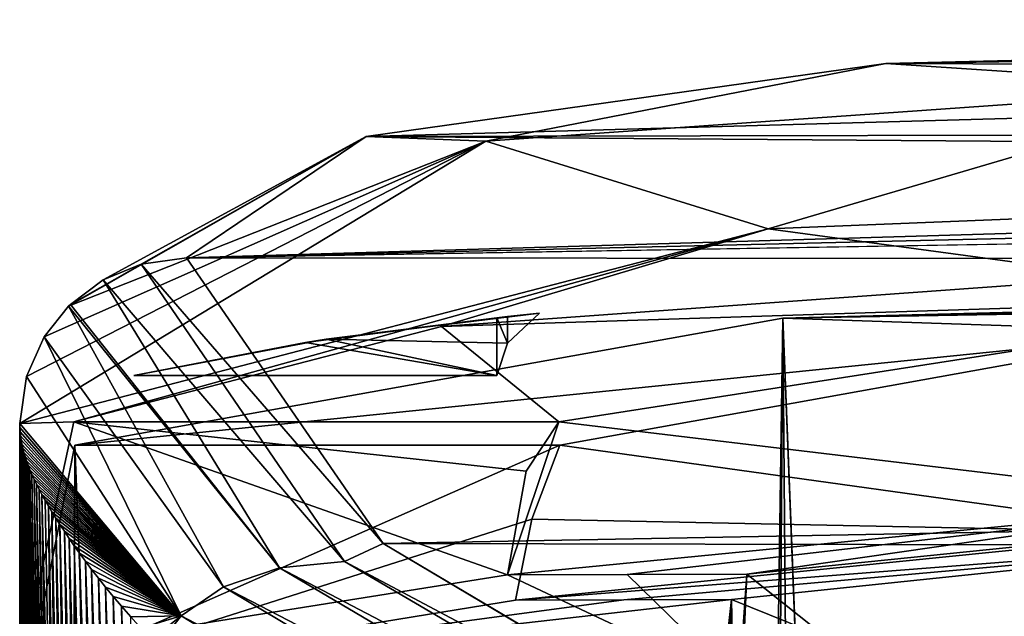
# Model space of a CAD drawing. Extents: x -54 to 446, y -6 to 1400.
# Tile 211 of 254: x -16 to -11.87, y 1397.99 to 1400.49. Entities that reach past the tile are written whole.
import ezdxf

# ---------------------------------------------------------------- set-up
doc = ezdxf.new("R2010")
doc.units = 0
doc.header["$LTSCALE"] = 52.148148
for name, color, linetype in [('1156', 7, 'CONTINUOUS'), ('1205', 7, 'CONTINUOUS'), ('1283', 7, 'CONTINUOUS'), ('1382', 7, 'CONTINUOUS'), ('1398', 7, 'CONTINUOUS'), ('1436', 7, 'CONTINUOUS'), ('1438', 7, 'CONTINUOUS'), ('1486', 7, 'CONTINUOUS'), ('1498', 7, 'CONTINUOUS'), ('1517', 7, 'CONTINUOUS'), ('1569', 7, 'CONTINUOUS'), ('1575', 7, 'CONTINUOUS'), ('1576', 7, 'CONTINUOUS'), ('717', 7, 'CONTINUOUS'), ('718', 7, 'CONTINUOUS'), ('719', 7, 'CONTINUOUS'), ('720', 7, 'CONTINUOUS'), ('892', 7, 'CONTINUOUS'), ('979', 7, 'CONTINUOUS'), ('999', 7, 'CONTINUOUS')]:
    doc.layers.add(name, color=color, linetype=linetype)

msp = doc.modelspace()

# ---------------------------------------------------------------- linework, layer by layer
at = {"layer": '1156', "color": 7, "linetype": 'CONTINUOUS'}
for points in [[(-7, 1399.3898, -14.3875), (-12.8001, 1399.2398, -9.5999), (-6.5625, 1399.3753, -13.4882), (-7, 1399.3898, -14.3875)], [(-12.8001, 1399.2398, -9.5999), (-6.125, 1399.3545, -12.5891), (-6.5625, 1399.3753, -13.4882), (-12.8001, 1399.2398, -9.5999)], [(-12.8001, 1399.2398, -9.5999), (-11.0956, 1399.1821, -8.5375), (-6.125, 1399.3545, -12.5891), (-12.8001, 1399.2398, -9.5999)], [(-12.8001, 1399.2398, -9.5999), (-15.7686, 1398.7078, -2.7114), (-11.0956, 1399.1821, -8.5375), (-12.8001, 1399.2398, -9.5999)], [(-15.7686, 1398.7078, -2.7114), (-13.7349, 1398.7078, -2.7114), (-11.0956, 1399.1821, -8.5375), (-15.7686, 1398.7078, -2.7114)]]:
    msp.add_3dface(points, dxfattribs=at)
at = {"layer": '1205', "color": 7, "linetype": 'CONTINUOUS'}
for points in [[(-11.1032, 1398.3408, -8.5276), (-13.9218, 1398.0571, -1.478), (-10.4415, 1398.3284, -7.911), (-11.1032, 1398.3408, -8.5276)], [(-13.9218, 1398.0571, -1.478), (-13.4672, 1398.0588, -1.4803), (-10.4415, 1398.3284, -7.911), (-13.9218, 1398.0571, -1.478)], [(-13.4672, 1398.0588, -1.4803), (-13.0158, 1398.0606, -1.4827), (-10.4415, 1398.3284, -7.911), (-13.4672, 1398.0588, -1.4803)]]:
    msp.add_3dface(points, dxfattribs=at)
at = {"layer": '1283', "color": 7, "linetype": 'CONTINUOUS'}
for points in [[(-15.7686, 1398.7078, -2.7114), (-15.9628, 1397.7248, -1.0902), (-13.7349, 1398.7078, -2.7114), (-15.7686, 1398.7078, -2.7114)], [(-15.9628, 1397.7248, -1.0902), (-13.8533, 1398.3973, -2.0212), (-13.7349, 1398.7078, -2.7114), (-15.9628, 1397.7248, -1.0902)], [(-15.9628, 1397.7248, -1.0902), (-13.9218, 1398.0571, -1.478), (-13.8533, 1398.3973, -2.0212), (-15.9628, 1397.7248, -1.0902)], [(-13.4672, 1398.0588, -1.4803), (-15.9628, 1397.7248, -1.0902), (-13.0158, 1398.0606, -1.4827), (-13.4672, 1398.0588, -1.4803)], [(-13.0158, 1398.0606, -1.4827), (-15.9628, 1397.7248, -1.0902), (-13.0591, 1397.667, -1.0342), (-13.0158, 1398.0606, -1.4827)], [(-13.9218, 1398.0571, -1.478), (-15.9628, 1397.7248, -1.0902), (-13.4672, 1398.0588, -1.4803), (-13.9218, 1398.0571, -1.478)]]:
    msp.add_3dface(points, dxfattribs=at)
at = {"layer": '1382', "color": 7, "linetype": 'CONTINUOUS'}
for points in [[(-10.8861, 1398.4645, -8.803), (-13.7395, 1398.8059, -2.688), (-10.3741, 1399.3298, -9.401), (-10.8861, 1398.4645, -8.803)], [(-13.9548, 1398.1638, -1.1247), (-13.8757, 1398.5977, -1.8613), (-13.7395, 1398.8059, -2.688), (-13.9548, 1398.1638, -1.1247)], [(-13.9548, 1398.1638, -1.1247), (-13.7395, 1398.8059, -2.688), (-10.8861, 1398.4645, -8.803), (-13.9548, 1398.1638, -1.1247)]]:
    msp.add_3dface(points, dxfattribs=at)
at = {"layer": '1398', "color": 7, "linetype": 'CONTINUOUS'}
for points in [[(-9.6647, 1399.7435, -12.7513), (-11.3617, 1399.4124, -11.2655), (-12.8615, 1399.6144, -9.5174), (-9.6647, 1399.7435, -12.7513)], [(-15.7726, 1398.8059, -2.688), (-16, 1398.7984, -0.0001), (-12.8615, 1399.6144, -9.5174), (-15.7726, 1398.8059, -2.688)], [(-14.2308, 1399.2049, -7.3133), (-15.7726, 1398.8059, -2.688), (-12.8615, 1399.6144, -9.5174), (-14.2308, 1399.2049, -7.3133)], [(-11.3617, 1399.4124, -11.2655), (-14.2308, 1399.2049, -7.3133), (-12.8615, 1399.6144, -9.5174), (-11.3617, 1399.4124, -11.2655)], [(-15.981, 1397.8406, -0.7805), (-16, 1398.7984, -0.0001), (-15.7726, 1398.8059, -2.688), (-15.981, 1397.8406, -0.7805)], [(-16, 1398.7984, -0.0001), (-15.981, 1397.8406, -0.7805), (-16, 1397.3148, 0), (-16, 1398.7984, -0.0001)]]:
    msp.add_3dface(points, dxfattribs=at)
at = {"layer": '1436', "color": 7, "linetype": 'CONTINUOUS'}
for points in [[(-14.2308, 1399.2049, -7.3133), (-11.3617, 1399.4124, -11.2655), (-10.3741, 1399.3298, -9.401), (-14.2308, 1399.2049, -7.3133)], [(-13.7395, 1398.8059, -2.688), (-14.2308, 1399.2049, -7.3133), (-10.3741, 1399.3298, -9.401), (-13.7395, 1398.8059, -2.688)], [(-15.7726, 1398.8059, -2.688), (-14.2308, 1399.2049, -7.3133), (-13.7395, 1398.8059, -2.688), (-15.7726, 1398.8059, -2.688)]]:
    msp.add_3dface(points, dxfattribs=at)
at = {"layer": '1438', "color": 7, "linetype": 'CONTINUOUS'}
for points in [[(-15.981, 1397.8406, -0.7805), (-15.7726, 1398.8059, -2.688), (-13.9548, 1398.1638, -1.1247), (-15.981, 1397.8406, -0.7805)], [(-13.9548, 1398.1638, -1.1247), (-15.7726, 1398.8059, -2.688), (-13.8757, 1398.5977, -1.8613), (-13.9548, 1398.1638, -1.1247)], [(-13.8757, 1398.5977, -1.8613), (-15.7726, 1398.8059, -2.688), (-13.7395, 1398.8059, -2.688), (-13.8757, 1398.5977, -1.8613)], [(-12.9829, 1397.7069, -0.666), (-15.981, 1397.8406, -0.7805), (-13.9548, 1398.1638, -1.1247), (-12.9829, 1397.7069, -0.666)], [(-13.4522, 1398.1652, -1.1264), (-12.9829, 1397.7069, -0.666), (-13.9548, 1398.1638, -1.1247), (-13.4522, 1398.1652, -1.1264)], [(-12.9509, 1398.1666, -1.1282), (-12.9829, 1397.7069, -0.666), (-13.4522, 1398.1652, -1.1264), (-12.9509, 1398.1666, -1.1282)]]:
    msp.add_3dface(points, dxfattribs=at)
at = {"layer": '1486', "color": 7, "linetype": 'CONTINUOUS'}
for points in [[(-4.7, 1400.4216, -11.5045), (-4.7, 1400.4919, -14.5524), (-12.3686, 1400.3082, -8.9677), (-4.7, 1400.4216, -11.5045)], [(-4.7, 1400.2794, -8.4591), (-4.7, 1400.4216, -11.5045), (-12.3686, 1400.3082, -8.9677), (-4.7, 1400.2794, -8.4591)], [(-4.7, 1400.2794, -8.4591), (-12.3686, 1400.3082, -8.9677), (-14.5468, 1400.0024, -4.6799), (-4.7, 1400.2794, -8.4591)], [(-3.3328, 1400.0238, -4.9258), (-4.7, 1400.2794, -8.4591), (-14.5468, 1400.0024, -4.6799), (-3.3328, 1400.0238, -4.9258)], [(0.5, 1399.8664, -3.2307), (-15.3, 1399.493, 0.0872), (17.1047, 1400.039, -5.1043), (0.5, 1399.8664, -3.2307)], [(17.1047, 1400.039, -5.1043), (-15.3, 1399.493, 0.0872), (46.1199, 1399.4541, 0.3934), (17.1047, 1400.039, -5.1043)], [(-1.4615, 1399.9044, -3.6179), (-14.5468, 1400.0024, -4.6799), (-15.3, 1399.493, 0.0872), (-1.4615, 1399.9044, -3.6179)], [(-1.4615, 1399.9044, -3.6179), (-3.3328, 1400.0238, -4.9258), (-14.5468, 1400.0024, -4.6799), (-1.4615, 1399.9044, -3.6179)], [(0.5, 1399.8664, -3.2307), (-1.4615, 1399.9044, -3.6179), (-15.3, 1399.493, 0.0872), (0.5, 1399.8664, -3.2307)], [(46.1199, 1399.4541, 0.3934), (-15.3, 1399.493, 0.0872), (-14.4766, 1398.2943, 7.7531), (46.1199, 1399.4541, 0.3934)], [(92.5, 1398.1033, 8.751), (46.1199, 1399.4541, 0.3934), (-14.4766, 1398.2943, 7.7531), (92.5, 1398.1033, 8.751)], [(-11.8378, 1396.7304, 14.9571), (92.5, 1398.1033, 8.751), (-14.4766, 1398.2943, 7.7531), (-11.8378, 1396.7304, 14.9571)]]:
    msp.add_3dface(points, dxfattribs=at)
at = {"layer": '1498', "color": 7, "linetype": 'CONTINUOUS'}
for points in [[(-15.4908, 1399.4669, 0.0807), (-15.6501, 1399.4004, 0.0656), (-14.6383, 1398.2189, 7.9757), (-15.4908, 1399.4669, 0.0807)], [(-15.3, 1399.493, 0.0872), (-15.4908, 1399.4669, 0.0807), (-14.4766, 1398.2943, 7.7531), (-15.3, 1399.493, 0.0872)], [(-14.4766, 1398.2943, 7.7531), (-15.4908, 1399.4669, 0.0807), (-14.6383, 1398.2189, 7.9757), (-14.4766, 1398.2943, 7.7531)], [(-15.6501, 1399.4004, 0.0656), (-15.7876, 1399.2978, 0.046), (-14.9104, 1398.1926, 7.6334), (-15.6501, 1399.4004, 0.0656)], [(-14.6383, 1398.2189, 7.9757), (-15.6501, 1399.4004, 0.0656), (-14.9104, 1398.1926, 7.6334), (-14.6383, 1398.2189, 7.9757)], [(-15.7876, 1399.2978, 0.046), (-15.7959, 1399.2897, 0.0447), (-14.9104, 1398.1926, 7.6334), (-15.7876, 1399.2978, 0.046)], [(-15.7959, 1399.2897, 0.0447), (-15.8975, 1399.1611, 0.0253), (-15.146, 1398.1131, 7.2833), (-15.7959, 1399.2897, 0.0447)], [(-14.9104, 1398.1926, 7.6334), (-15.7959, 1399.2897, 0.0447), (-15.146, 1398.1131, 7.2833), (-14.9104, 1398.1926, 7.6334)], [(-15.8975, 1399.1611, 0.0253), (-15.9718, 1398.995, 0.008), (-15.3235, 1397.9918, 6.9127), (-15.8975, 1399.1611, 0.0253)], [(-15.146, 1398.1131, 7.2833), (-15.8975, 1399.1611, 0.0253), (-15.3235, 1397.9918, 6.9127), (-15.146, 1398.1131, 7.2833)], [(-15.9718, 1398.995, 0.008), (-16, 1398.7984, -0.0001), (-15.3235, 1397.9918, 6.9127), (-15.9718, 1398.995, 0.008)], [(-16, 1398.7984, -0.0001), (-15.9997, 1398.781, 0.1458), (-15.3235, 1397.9918, 6.9127), (-16, 1398.7984, -0.0001)], [(-15.9997, 1398.781, 0.1458), (-15.9986, 1398.7636, 0.2911), (-15.3235, 1397.9918, 6.9127), (-15.9997, 1398.781, 0.1458)], [(-15.9986, 1398.7636, 0.2911), (-15.9969, 1398.7463, 0.4357), (-15.3235, 1397.9918, 6.9127), (-15.9986, 1398.7636, 0.2911)], [(-15.9969, 1398.7463, 0.4357), (-15.9944, 1398.7291, 0.5796), (-15.3235, 1397.9918, 6.9127), (-15.9969, 1398.7463, 0.4357)], [(-15.9944, 1398.7291, 0.5796), (-15.9912, 1398.7119, 0.7221), (-15.3235, 1397.9918, 6.9127), (-15.9944, 1398.7291, 0.5796)], [(-15.9912, 1398.7119, 0.7221), (-15.9873, 1398.6947, 0.8643), (-15.3235, 1397.9918, 6.9127), (-15.9912, 1398.7119, 0.7221)], [(-15.9873, 1398.6947, 0.8643), (-15.9827, 1398.6771, 1.0076), (-15.3235, 1397.9918, 6.9127), (-15.9873, 1398.6947, 0.8643)], [(-15.9827, 1398.6771, 1.0076), (-15.9774, 1398.6594, 1.1519), (-15.3235, 1397.9918, 6.9127), (-15.9827, 1398.6771, 1.0076)], [(-15.9774, 1398.6594, 1.1519), (-15.9713, 1398.6413, 1.2968), (-15.3235, 1397.9918, 6.9127), (-15.9774, 1398.6594, 1.1519)], [(-15.9713, 1398.6413, 1.2968), (-15.9645, 1398.6229, 1.4434), (-15.3235, 1397.9918, 6.9127), (-15.9713, 1398.6413, 1.2968)], [(-15.9645, 1398.6229, 1.4434), (-15.9569, 1398.6039, 1.5927), (-15.3235, 1397.9918, 6.9127), (-15.9645, 1398.6229, 1.4434)], [(-15.9569, 1398.6039, 1.5927), (-15.9486, 1398.5844, 1.7438), (-15.3235, 1397.9918, 6.9127), (-15.9569, 1398.6039, 1.5927)], [(-15.9486, 1398.5844, 1.7438), (-15.9394, 1398.5644, 1.8975), (-15.3235, 1397.9918, 6.9127), (-15.9486, 1398.5844, 1.7438)], [(-15.9394, 1398.5644, 1.8975), (-15.9293, 1398.5437, 2.0548), (-15.3235, 1397.9918, 6.9127), (-15.9394, 1398.5644, 1.8975)], [(-15.9293, 1398.5437, 2.0548), (-15.9184, 1398.5223, 2.2157), (-15.3235, 1397.9918, 6.9127), (-15.9293, 1398.5437, 2.0548)], [(-15.9184, 1398.5223, 2.2157), (-15.9065, 1398.5001, 2.3801), (-15.3235, 1397.9918, 6.9127), (-15.9184, 1398.5223, 2.2157)], [(-15.9065, 1398.5001, 2.3801), (-15.8937, 1398.477, 2.5491), (-15.3235, 1397.9918, 6.9127), (-15.9065, 1398.5001, 2.3801)], [(-15.8937, 1398.477, 2.5491), (-15.8797, 1398.4528, 2.7237), (-15.3235, 1397.9918, 6.9127), (-15.8937, 1398.477, 2.5491)], [(-15.8797, 1398.4528, 2.7237), (-15.8647, 1398.4278, 2.9029), (-15.3235, 1397.9918, 6.9127), (-15.8797, 1398.4528, 2.7237)], [(-15.8647, 1398.4278, 2.9029), (-15.8486, 1398.4017, 3.0873), (-15.3235, 1397.9918, 6.9127), (-15.8647, 1398.4278, 2.9029)], [(-15.8486, 1398.4017, 3.0873), (-15.8312, 1398.3744, 3.2778), (-15.3235, 1397.9918, 6.9127), (-15.8486, 1398.4017, 3.0873)], [(-15.8312, 1398.3744, 3.2778), (-15.8126, 1398.346, 3.4739), (-15.3235, 1397.9918, 6.9127), (-15.8312, 1398.3744, 3.2778)], [(-15.8126, 1398.346, 3.4739), (-15.7928, 1398.3165, 3.6752), (-15.3235, 1397.9918, 6.9127), (-15.8126, 1398.346, 3.4739)], [(-15.7928, 1398.3165, 3.6752), (-15.7714, 1398.2858, 3.8826), (-15.3235, 1397.9918, 6.9127), (-15.7928, 1398.3165, 3.6752)], [(-15.7714, 1398.2858, 3.8826), (-15.7486, 1398.2538, 4.0966), (-15.3235, 1397.9918, 6.9127), (-15.7714, 1398.2858, 3.8826)], [(-11.8378, 1396.7304, 14.9571), (-14.4766, 1398.2943, 7.7531), (-14.6383, 1398.2189, 7.9757), (-11.8378, 1396.7304, 14.9571)], [(-15.7486, 1398.2538, 4.0966), (-15.7243, 1398.2207, 4.3156), (-15.3235, 1397.9918, 6.9127), (-15.7486, 1398.2538, 4.0966)], [(-15.7243, 1398.2207, 4.3156), (-15.6983, 1398.1862, 4.5411), (-15.3235, 1397.9918, 6.9127), (-15.7243, 1398.2207, 4.3156)], [(-14.6383, 1398.2189, 7.9757), (-14.9104, 1398.1926, 7.6334), (-11.9923, 1396.6659, 15.087), (-14.6383, 1398.2189, 7.9757)], [(-11.8378, 1396.7304, 14.9571), (-14.6383, 1398.2189, 7.9757), (-11.9923, 1396.6659, 15.087), (-11.8378, 1396.7304, 14.9571)], [(-15.6983, 1398.1862, 4.5411), (-15.6702, 1398.15, 4.7752), (-15.3235, 1397.9918, 6.9127), (-15.6983, 1398.1862, 4.5411)], [(-14.9104, 1398.1926, 7.6334), (-15.146, 1398.1131, 7.2833), (-12.1261, 1396.5485, 15.2145), (-14.9104, 1398.1926, 7.6334)], [(-11.9923, 1396.6659, 15.087), (-14.9104, 1398.1926, 7.6334), (-12.1261, 1396.5485, 15.2145), (-11.9923, 1396.6659, 15.087)], [(-15.6702, 1398.15, 4.7752), (-15.6402, 1398.1123, 5.0158), (-15.3235, 1397.9918, 6.9127), (-15.6702, 1398.15, 4.7752)], [(-15.6402, 1398.1123, 5.0158), (-15.608, 1398.073, 5.2634), (-15.3235, 1397.9918, 6.9127), (-15.6402, 1398.1123, 5.0158)], [(-15.146, 1398.1131, 7.2833), (-15.3235, 1397.9918, 6.9127), (-12.2322, 1396.3713, 15.329), (-15.146, 1398.1131, 7.2833)], [(-12.1261, 1396.5485, 15.2145), (-15.146, 1398.1131, 7.2833), (-12.2322, 1396.3713, 15.329), (-12.1261, 1396.5485, 15.2145)], [(-15.608, 1398.073, 5.2634), (-15.573, 1398.0315, 5.5211), (-15.3235, 1397.9918, 6.9127), (-15.608, 1398.073, 5.2634)], [(-15.573, 1398.0315, 5.5211), (-15.5346, 1397.9873, 5.7918), (-15.3235, 1397.9918, 6.9127), (-15.573, 1398.0315, 5.5211)], [(-15.5346, 1397.9873, 5.7918), (-15.4925, 1397.9405, 6.074), (-15.3235, 1397.9918, 6.9127), (-15.5346, 1397.9873, 5.7918)], [(-15.4925, 1397.9405, 6.074), (-15.4472, 1397.8918, 6.3631), (-15.3235, 1397.9918, 6.9127), (-15.4925, 1397.9405, 6.074)], [(-15.4472, 1397.8918, 6.3631), (-15.4216, 1397.8649, 6.5201), (-15.3235, 1397.9918, 6.9127), (-15.4472, 1397.8918, 6.3631)], [(-15.3235, 1397.9918, 6.9127), (-15.4216, 1397.8649, 6.5201), (-12.2915, 1396.1509, 15.3943), (-15.3235, 1397.9918, 6.9127)], [(-12.2322, 1396.3713, 15.329), (-15.3235, 1397.9918, 6.9127), (-12.2915, 1396.1509, 15.3943), (-12.2322, 1396.3713, 15.329)]]:
    msp.add_3dface(points, dxfattribs=at)
at = {"layer": '1517', "color": 7, "linetype": 'CONTINUOUS'}
for points in [[(-13.4522, 1398.1652, -1.1264), (-13.9548, 1398.1638, -1.1247), (-10.8861, 1398.4645, -8.803), (-13.4522, 1398.1652, -1.1264)], [(-12.9509, 1398.1666, -1.1282), (-13.4522, 1398.1652, -1.1264), (-10.8861, 1398.4645, -8.803), (-12.9509, 1398.1666, -1.1282)], [(-10.0778, 1398.4586, -8.212), (-12.9509, 1398.1666, -1.1282), (-10.8861, 1398.4645, -8.803), (-10.0778, 1398.4586, -8.212)]]:
    msp.add_3dface(points, dxfattribs=at)
at = {"layer": '1569', "color": 7, "linetype": 'CONTINUOUS'}
for points in [[(-12.3686, 1400.3082, -8.9677), (-4.7, 1400.4919, -14.5524), (-10.8464, 1400.2074, -11.4697), (-12.3686, 1400.3082, -8.9677)], [(-14.5468, 1400.0024, -4.6799), (-12.3686, 1400.3082, -8.9677), (-14.0453, 1399.9828, -7.1863), (-14.5468, 1400.0024, -4.6799)], [(-14.0453, 1399.9828, -7.1863), (-12.3686, 1400.3082, -8.9677), (-10.8464, 1400.2074, -11.4697), (-14.0453, 1399.9828, -7.1863)], [(-12.8615, 1399.6144, -9.5174), (-14.0453, 1399.9828, -7.1863), (-10.8464, 1400.2074, -11.4697), (-12.8615, 1399.6144, -9.5174)], [(-9.6647, 1399.7435, -12.7513), (-12.8615, 1399.6144, -9.5174), (-10.8464, 1400.2074, -11.4697), (-9.6647, 1399.7435, -12.7513)], [(-15.7876, 1399.2978, 0.046), (-14.5468, 1400.0024, -4.6799), (-15.7959, 1399.2897, 0.0447), (-15.7876, 1399.2978, 0.046)], [(-15.7959, 1399.2897, 0.0447), (-14.5468, 1400.0024, -4.6799), (-14.0453, 1399.9828, -7.1863), (-15.7959, 1399.2897, 0.0447)], [(-15.6501, 1399.4004, 0.0656), (-14.5468, 1400.0024, -4.6799), (-15.7876, 1399.2978, 0.046), (-15.6501, 1399.4004, 0.0656)], [(-15.4908, 1399.4669, 0.0807), (-14.5468, 1400.0024, -4.6799), (-15.6501, 1399.4004, 0.0656), (-15.4908, 1399.4669, 0.0807)], [(-15.3, 1399.493, 0.0872), (-14.5468, 1400.0024, -4.6799), (-15.4908, 1399.4669, 0.0807), (-15.3, 1399.493, 0.0872)], [(-12.8615, 1399.6144, -9.5174), (-16, 1398.7984, -0.0001), (-14.0453, 1399.9828, -7.1863), (-12.8615, 1399.6144, -9.5174)], [(-14.0453, 1399.9828, -7.1863), (-16, 1398.7984, -0.0001), (-15.9718, 1398.995, 0.008), (-14.0453, 1399.9828, -7.1863)], [(-15.8975, 1399.1611, 0.0253), (-14.0453, 1399.9828, -7.1863), (-15.9718, 1398.995, 0.008), (-15.8975, 1399.1611, 0.0253)], [(-15.7959, 1399.2897, 0.0447), (-14.0453, 1399.9828, -7.1863), (-15.8975, 1399.1611, 0.0253), (-15.7959, 1399.2897, 0.0447)]]:
    msp.add_3dface(points, dxfattribs=at)
at = {"layer": '1575', "color": 7, "linetype": 'CONTINUOUS'}
for points in [[(-11.8395, 1397.2815, -5.369), (-12.9509, 1398.1666, -1.1282), (-10.0778, 1398.4586, -8.212), (-11.8395, 1397.2815, -5.369)], [(-12.9962, 1397.1555, -0.3126), (-12.9829, 1397.7069, -0.666), (-12.9509, 1398.1666, -1.1282), (-12.9962, 1397.1555, -0.3126)], [(-12.9962, 1397.1555, -0.3126), (-12.9509, 1398.1666, -1.1282), (-11.8395, 1397.2815, -5.369), (-12.9962, 1397.1555, -0.3126)]]:
    msp.add_3dface(points, dxfattribs=at)
at = {"layer": '1576', "color": 7, "linetype": 'CONTINUOUS'}
for points in [[(-16, 1398.7984, -0.0001), (-16, 1397.3148, 0), (-15.9996, 1396.9996, 0.122), (-16, 1398.7984, -0.0001)], [(-16, 1398.7984, -0.0001), (-15.9996, 1396.9996, 0.122), (-15.9997, 1398.781, 0.1458), (-16, 1398.7984, -0.0001)], [(-15.9996, 1396.9996, 0.122), (-15.9948, 1396.9801, 0.2465), (-15.9997, 1398.781, 0.1458), (-15.9996, 1396.9996, 0.122)], [(-15.9997, 1398.781, 0.1458), (-15.9948, 1396.9801, 0.2465), (-15.9986, 1398.7636, 0.2911), (-15.9997, 1398.781, 0.1458)], [(-15.9948, 1396.9801, 0.2465), (-15.9898, 1396.9603, 0.3736), (-15.9986, 1398.7636, 0.2911), (-15.9948, 1396.9801, 0.2465)], [(-15.9986, 1398.7636, 0.2911), (-15.9898, 1396.9603, 0.3736), (-15.9969, 1398.7463, 0.4357), (-15.9986, 1398.7636, 0.2911)], [(-15.9898, 1396.9603, 0.3736), (-15.9854, 1396.94, 0.5036), (-15.9969, 1398.7463, 0.4357), (-15.9898, 1396.9603, 0.3736)], [(-15.9969, 1398.7463, 0.4357), (-15.9854, 1396.94, 0.5036), (-15.9944, 1398.7291, 0.5796), (-15.9969, 1398.7463, 0.4357)], [(-15.9854, 1396.94, 0.5036), (-15.9812, 1396.9194, 0.6368), (-15.9944, 1398.7291, 0.5796), (-15.9854, 1396.94, 0.5036)], [(-15.9944, 1398.7291, 0.5796), (-15.9812, 1396.9194, 0.6368), (-15.9912, 1398.7119, 0.7221), (-15.9944, 1398.7291, 0.5796)], [(-15.9812, 1396.9194, 0.6368), (-15.9764, 1396.8983, 0.7733), (-15.9912, 1398.7119, 0.7221), (-15.9812, 1396.9194, 0.6368)], [(-15.9912, 1398.7119, 0.7221), (-15.9764, 1396.8983, 0.7733), (-15.9873, 1398.6947, 0.8643), (-15.9912, 1398.7119, 0.7221)], [(-15.9764, 1396.8983, 0.7733), (-15.9707, 1396.8766, 0.9134), (-15.9873, 1398.6947, 0.8643), (-15.9764, 1396.8983, 0.7733)], [(-15.9873, 1398.6947, 0.8643), (-15.9707, 1396.8766, 0.9134), (-15.9827, 1398.6771, 1.0076), (-15.9873, 1398.6947, 0.8643)], [(-15.9707, 1396.8766, 0.9134), (-15.9638, 1396.8544, 1.0573), (-15.9827, 1398.6771, 1.0076), (-15.9707, 1396.8766, 0.9134)], [(-15.9827, 1398.6771, 1.0076), (-15.9638, 1396.8544, 1.0573), (-15.9774, 1398.6594, 1.1519), (-15.9827, 1398.6771, 1.0076)], [(-15.9638, 1396.8544, 1.0573), (-15.956, 1396.8315, 1.2052), (-15.9774, 1398.6594, 1.1519), (-15.9638, 1396.8544, 1.0573)], [(-15.9774, 1398.6594, 1.1519), (-15.956, 1396.8315, 1.2052), (-15.9713, 1398.6413, 1.2968), (-15.9774, 1398.6594, 1.1519)], [(-15.956, 1396.8315, 1.2052), (-15.9475, 1396.8079, 1.3574), (-15.9713, 1398.6413, 1.2968), (-15.956, 1396.8315, 1.2052)], [(-15.9713, 1398.6413, 1.2968), (-15.9475, 1396.8079, 1.3574), (-15.9645, 1398.6229, 1.4434), (-15.9713, 1398.6413, 1.2968)], [(-15.9475, 1396.8079, 1.3574), (-15.9381, 1396.7835, 1.5141), (-15.9645, 1398.6229, 1.4434), (-15.9475, 1396.8079, 1.3574)], [(-15.9645, 1398.6229, 1.4434), (-15.9381, 1396.7835, 1.5141), (-15.9569, 1398.6039, 1.5927), (-15.9645, 1398.6229, 1.4434)], [(-15.9381, 1396.7835, 1.5141), (-15.9278, 1396.7583, 1.6755), (-15.9569, 1398.6039, 1.5927), (-15.9381, 1396.7835, 1.5141)], [(-15.9569, 1398.6039, 1.5927), (-15.9278, 1396.7583, 1.6755), (-15.9486, 1398.5844, 1.7438), (-15.9569, 1398.6039, 1.5927)], [(-15.9278, 1396.7583, 1.6755), (-15.9165, 1396.7322, 1.8418), (-15.9486, 1398.5844, 1.7438), (-15.9278, 1396.7583, 1.6755)], [(-15.9486, 1398.5844, 1.7438), (-15.9165, 1396.7322, 1.8418), (-15.9394, 1398.5644, 1.8975), (-15.9486, 1398.5844, 1.7438)], [(-15.9165, 1396.7322, 1.8418), (-15.9041, 1396.7051, 2.0133), (-15.9394, 1398.5644, 1.8975), (-15.9165, 1396.7322, 1.8418)], [(-15.9394, 1398.5644, 1.8975), (-15.9041, 1396.7051, 2.0133), (-15.9293, 1398.5437, 2.0548), (-15.9394, 1398.5644, 1.8975)], [(-15.9041, 1396.7051, 2.0133), (-15.8905, 1396.6771, 2.1902), (-15.9293, 1398.5437, 2.0548), (-15.9041, 1396.7051, 2.0133)], [(-15.9293, 1398.5437, 2.0548), (-15.8905, 1396.6771, 2.1902), (-15.9184, 1398.5223, 2.2157), (-15.9293, 1398.5437, 2.0548)], [(-15.8905, 1396.6771, 2.1902), (-15.8758, 1396.648, 2.3726), (-15.9184, 1398.5223, 2.2157), (-15.8905, 1396.6771, 2.1902)], [(-15.9184, 1398.5223, 2.2157), (-15.8758, 1396.648, 2.3726), (-15.9065, 1398.5001, 2.3801), (-15.9184, 1398.5223, 2.2157)], [(-15.8758, 1396.648, 2.3726), (-15.8599, 1396.6177, 2.561), (-15.9065, 1398.5001, 2.3801), (-15.8758, 1396.648, 2.3726)], [(-15.9065, 1398.5001, 2.3801), (-15.8599, 1396.6177, 2.561), (-15.8937, 1398.477, 2.5491), (-15.9065, 1398.5001, 2.3801)], [(-15.8937, 1398.477, 2.5491), (-15.8599, 1396.6177, 2.561), (-15.8797, 1398.4528, 2.7237), (-15.8937, 1398.477, 2.5491)], [(-15.8599, 1396.6177, 2.561), (-15.8428, 1396.5863, 2.7554), (-15.8797, 1398.4528, 2.7237), (-15.8599, 1396.6177, 2.561)], [(-15.8797, 1398.4528, 2.7237), (-15.8428, 1396.5863, 2.7554), (-15.8647, 1398.4278, 2.9029), (-15.8797, 1398.4528, 2.7237)], [(-15.8428, 1396.5863, 2.7554), (-15.8245, 1396.5537, 2.9556), (-15.8647, 1398.4278, 2.9029), (-15.8428, 1396.5863, 2.7554)], [(-15.8647, 1398.4278, 2.9029), (-15.8245, 1396.5537, 2.9556), (-15.8486, 1398.4017, 3.0873), (-15.8647, 1398.4278, 2.9029)], [(-15.8245, 1396.5537, 2.9556), (-15.8049, 1396.52, 3.1613), (-15.8486, 1398.4017, 3.0873), (-15.8245, 1396.5537, 2.9556)], [(-15.8486, 1398.4017, 3.0873), (-15.8049, 1396.52, 3.1613), (-15.8312, 1398.3744, 3.2778), (-15.8486, 1398.4017, 3.0873)], [(-15.8049, 1396.52, 3.1613), (-15.784, 1396.4852, 3.3718), (-15.8312, 1398.3744, 3.2778), (-15.8049, 1396.52, 3.1613)], [(-15.8312, 1398.3744, 3.2778), (-15.784, 1396.4852, 3.3718), (-15.8126, 1398.346, 3.4739), (-15.8312, 1398.3744, 3.2778)], [(-15.784, 1396.4852, 3.3718), (-15.7619, 1396.4495, 3.5867), (-15.8126, 1398.346, 3.4739), (-15.784, 1396.4852, 3.3718)], [(-15.8126, 1398.346, 3.4739), (-15.7619, 1396.4495, 3.5867), (-15.7928, 1398.3165, 3.6752), (-15.8126, 1398.346, 3.4739)], [(-15.7619, 1396.4495, 3.5867), (-15.7386, 1396.4128, 3.8056), (-15.7928, 1398.3165, 3.6752), (-15.7619, 1396.4495, 3.5867)], [(-15.7928, 1398.3165, 3.6752), (-15.7386, 1396.4128, 3.8056), (-15.7714, 1398.2858, 3.8826), (-15.7928, 1398.3165, 3.6752)], [(-15.7386, 1396.4128, 3.8056), (-15.714, 1396.3752, 4.0279), (-15.7714, 1398.2858, 3.8826), (-15.7386, 1396.4128, 3.8056)], [(-15.7714, 1398.2858, 3.8826), (-15.714, 1396.3752, 4.0279), (-15.7486, 1398.2538, 4.0966), (-15.7714, 1398.2858, 3.8826)], [(-15.714, 1396.3752, 4.0279), (-15.6881, 1396.3368, 4.2532), (-15.7486, 1398.2538, 4.0966), (-15.714, 1396.3752, 4.0279)], [(-15.7486, 1398.2538, 4.0966), (-15.6881, 1396.3368, 4.2532), (-15.7243, 1398.2207, 4.3156), (-15.7486, 1398.2538, 4.0966)], [(-15.6881, 1396.3368, 4.2532), (-15.6609, 1396.2976, 4.481), (-15.7243, 1398.2207, 4.3156), (-15.6881, 1396.3368, 4.2532)], [(-15.7243, 1398.2207, 4.3156), (-15.6609, 1396.2976, 4.481), (-15.6983, 1398.1862, 4.5411), (-15.7243, 1398.2207, 4.3156)], [(-15.6609, 1396.2976, 4.481), (-15.6325, 1396.2577, 4.7108), (-15.6983, 1398.1862, 4.5411), (-15.6609, 1396.2976, 4.481)], [(-15.6983, 1398.1862, 4.5411), (-15.6325, 1396.2577, 4.7108), (-15.6702, 1398.15, 4.7752), (-15.6983, 1398.1862, 4.5411)], [(-15.6325, 1396.2577, 4.7108), (-15.6027, 1396.2171, 4.9421), (-15.6702, 1398.15, 4.7752), (-15.6325, 1396.2577, 4.7108)], [(-15.6702, 1398.15, 4.7752), (-15.6027, 1396.2171, 4.9421), (-15.6402, 1398.1123, 5.0158), (-15.6702, 1398.15, 4.7752)], [(-15.6027, 1396.2171, 4.9421), (-15.5717, 1396.176, 5.1744), (-15.6402, 1398.1123, 5.0158), (-15.6027, 1396.2171, 4.9421)], [(-15.6402, 1398.1123, 5.0158), (-15.5717, 1396.176, 5.1744), (-15.608, 1398.073, 5.2634), (-15.6402, 1398.1123, 5.0158)], [(-15.5717, 1396.176, 5.1744), (-15.5394, 1396.1343, 5.4074), (-15.608, 1398.073, 5.2634), (-15.5717, 1396.176, 5.1744)], [(-15.608, 1398.073, 5.2634), (-15.5394, 1396.1343, 5.4074), (-15.573, 1398.0315, 5.5211), (-15.608, 1398.073, 5.2634)], [(-15.5394, 1396.1343, 5.4074), (-15.5058, 1396.0922, 5.6403), (-15.573, 1398.0315, 5.5211), (-15.5394, 1396.1343, 5.4074)], [(-15.573, 1398.0315, 5.5211), (-15.5058, 1396.0922, 5.6403), (-15.5346, 1397.9873, 5.7918), (-15.573, 1398.0315, 5.5211)]]:
    msp.add_3dface(points, dxfattribs=at)
at = {"layer": '717', "color": 7, "linetype": 'CONTINUOUS'}
for points in [[(-13.8208, 1399.2604, -2.2331), (-13.9548, 1399.2468, -1.1238), (-13.9552, 1399.1355, -1.1194), (-13.8208, 1399.2604, -2.2331)], [(-13.9548, 1399.2468, -1.1238), (-14, 1399.242), (-13.9552, 1399.1355, -1.1194), (-13.9548, 1399.2468, -1.1238)], [(-14, 1399.242), (-14, 1399), (-13.9552, 1399.1355, -1.1194), (-14, 1399.242)]]:
    msp.add_3dface(points, dxfattribs=at)
at = {"layer": '718', "color": 7, "linetype": 'CONTINUOUS'}
for points in [[(-14, 1399), (-14, 1399.242), (-14.802, 1399.1381), (-14, 1399)], [(-15.5212, 1399), (-14, 1399), (-14.802, 1399.1381), (-15.5212, 1399)]]:
    msp.add_3dface(points, dxfattribs=at)
at = {"layer": '719', "color": 7, "linetype": 'CONTINUOUS'}
for points in [[(-13.9548, 1399.2468, -1.1238), (-13.8208, 1399.2604, -2.2331), (-14.7156, 1399.1514, -1.2568), (-13.9548, 1399.2468, -1.1238)], [(-14.802, 1399.1381), (-14, 1399.242), (-14.7156, 1399.1514, -1.2568), (-14.802, 1399.1381)], [(-14, 1399.242), (-13.9548, 1399.2468, -1.1238), (-14.7156, 1399.1514, -1.2568), (-14, 1399.242)], [(-15.5212, 1399), (-14.802, 1399.1381), (-14.7156, 1399.1514, -1.2568), (-15.5212, 1399)]]:
    msp.add_3dface(points, dxfattribs=at)
at = {"layer": '720', "color": 7, "linetype": 'CONTINUOUS'}
for points in [[(-13.8208, 1399.2604, -2.2331), (-13.9552, 1399.1355, -1.1194), (-14.7156, 1399.1514, -1.2568), (-13.8208, 1399.2604, -2.2331)], [(-14, 1399), (-15.5212, 1399), (-14.7156, 1399.1514, -1.2568), (-14, 1399)], [(-13.9552, 1399.1355, -1.1194), (-14, 1399), (-14.7156, 1399.1514, -1.2568), (-13.9552, 1399.1355, -1.1194)]]:
    msp.add_3dface(points, dxfattribs=at)
at = {"layer": '892', "color": 7, "linetype": 'CONTINUOUS'}
for points in [[(-13.7349, 1398.7078, -2.7114), (-11.1032, 1398.3408, -8.5276), (-11.0956, 1399.1821, -8.5375), (-13.7349, 1398.7078, -2.7114)], [(-13.8533, 1398.3973, -2.0212), (-11.1032, 1398.3408, -8.5276), (-13.7349, 1398.7078, -2.7114), (-13.8533, 1398.3973, -2.0212)], [(-13.9218, 1398.0571, -1.478), (-11.1032, 1398.3408, -8.5276), (-13.8533, 1398.3973, -2.0212), (-13.9218, 1398.0571, -1.478)]]:
    msp.add_3dface(points, dxfattribs=at)
at = {"layer": '979', "color": 7, "linetype": 'CONTINUOUS'}
for points in [[(-10.4415, 1398.3284, -7.911), (-13.0158, 1398.0606, -1.4827), (-11.4435, 1397.4254, -6.3763), (-10.4415, 1398.3284, -7.911)], [(-13.0158, 1398.0606, -1.4827), (-13.0591, 1397.667, -1.0342), (-13.0479, 1397.251, -1.1675), (-13.0158, 1398.0606, -1.4827)], [(-13, 1397.2565, -1.6155), (-13.0158, 1398.0606, -1.4827), (-13.0479, 1397.251, -1.1675), (-13, 1397.2565, -1.6155)], [(-13.0158, 1398.0606, -1.4827), (-13, 1397.2565, -1.6155), (-11.4435, 1397.4254, -6.3763), (-13.0158, 1398.0606, -1.4827)]]:
    msp.add_3dface(points, dxfattribs=at)
at = {"layer": '999', "color": 7, "linetype": 'CONTINUOUS'}
for points in [[(-12.8001, 1399.2398, -9.5999), (-7, 1399.3898, -14.3875), (-12.1278, 1382.0052, -10.4363), (-12.8001, 1399.2398, -9.5999)], [(-12.1278, 1382.0052, -10.4363), (-7, 1399.3898, -14.3875), (-11.379, 1384.3185, -11.248), (-12.1278, 1382.0052, -10.4363)], [(-15.7686, 1398.7078, -2.7114), (-12.8001, 1399.2398, -9.5999), (-13.6176, 1344, -8.4001), (-15.7686, 1398.7078, -2.7114)], [(-13.6176, 1344, -8.4001), (-12.8001, 1399.2398, -9.5999), (-13.1796, 1345.4277, -9.0719), (-13.6176, 1344, -8.4001)], [(-13.1796, 1345.4277, -9.0719), (-12.8001, 1399.2398, -9.5999), (-12.3722, 1346.1726, -10.1453), (-13.1796, 1345.4277, -9.0719)], [(-12.8001, 1399.2398, -9.5999), (-12.1278, 1382.0052, -10.4363), (-12.3722, 1346.1726, -10.1453), (-12.8001, 1399.2398, -9.5999)], [(-15.7686, 1398.7078, -2.7114), (-15.995, 1331.1313, -0.4), (-15.9628, 1397.7248, -1.0902), (-15.7686, 1398.7078, -2.7114)], [(-15.995, 1331.1313, -0.4), (-15.7686, 1398.7078, -2.7114), (-13.6176, 1344, -8.4001), (-15.995, 1331.1313, -0.4)]]:
    msp.add_3dface(points, dxfattribs=at)

doc.saveas('drawing.dxf')
